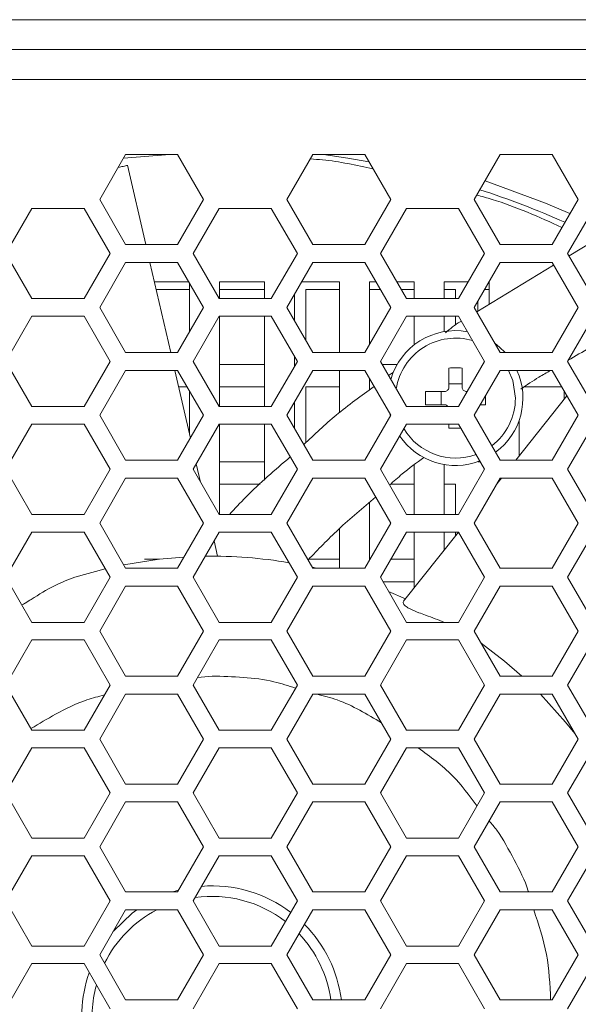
# Model space of a CAD drawing. Header units: millimetres. Extents: x -2516 to -1354, y 370 to 1898.
# Tile 25 of 53: x -1865 to -1827, y 798 to 864. Entities that reach past the tile are written whole.
import ezdxf

# ---------------------------------------------------------------- set-up
doc = ezdxf.new("R2010")
doc.units = ezdxf.units.MM

msp = doc.modelspace()

# ---------------------------------------------------------------- linework, layer by layer
at = {"color": 7, "linetype": 'Continuous', "lineweight": 5}
for p, q in [((-2249.691, 863.694), (-1603.691, 863.694)), ((-2249.691, 861.694), (-1603.691, 861.694)), ((-1603.691, 859.694), (-2249.691, 859.694)), ((-1857.459, 854.694), (-1859.191, 851.694)), ((-1854.509, 854.694), (-1857.603, 854.444)), ((-1853.994, 854.694), (-1857.459, 854.694)), ((-1852.262, 851.694), (-1853.994, 854.694)), ((-1844.959, 854.694), (-1846.691, 851.694)), ((-1841.494, 854.694), (-1844.959, 854.694)), ((-1839.762, 851.694), (-1841.494, 854.694)), ((-1832.459, 854.694), (-1834.191, 851.694)), ((-1828.994, 854.694), (-1832.459, 854.694)), ((-1827.262, 851.694), (-1828.994, 854.694)), ((-1856.109, 848.694), (-1857.326, 853.977)), ((-1859.191, 851.694), (-1857.459, 848.694)), ((-1853.994, 848.694), (-1852.262, 851.694)), ((-1846.691, 851.694), (-1844.959, 848.694)), ((-1841.494, 848.694), (-1839.762, 851.694)), ((-1834.191, 851.694), (-1832.459, 848.694)), ((-1828.994, 848.694), (-1827.262, 851.694)), ((-1863.716, 851.106), (-1865.455, 848.094)), ((-1860.237, 851.106), (-1863.716, 851.106)), ((-1858.498, 848.094), (-1860.237, 851.106)), ((-1851.216, 851.106), (-1852.955, 848.094)), ((-1847.737, 851.106), (-1851.216, 851.106)), ((-1845.998, 848.094), (-1847.737, 851.106)), ((-1838.716, 851.106), (-1840.455, 848.094)), ((-1835.237, 851.106), (-1838.716, 851.106)), ((-1833.498, 848.094), (-1835.237, 851.106)), ((-1826.216, 851.106), (-1827.955, 848.094)), ((-1826.283, 848.887), (-1827.862, 847.933)), ((-1857.459, 848.694), (-1853.994, 848.694)), ((-1844.959, 848.694), (-1841.494, 848.694)), ((-1832.459, 848.694), (-1828.994, 848.694)), ((-1865.455, 848.094), (-1863.716, 845.081)), ((-1860.237, 845.081), (-1858.498, 848.094)), ((-1852.955, 848.094), (-1851.216, 845.081)), ((-1847.737, 845.081), (-1845.998, 848.094)), ((-1840.455, 848.094), (-1838.716, 845.081)), ((-1835.237, 845.081), (-1833.498, 848.094)), ((-1827.955, 848.094), (-1826.216, 845.081)), ((-1857.459, 847.494), (-1859.191, 844.494)), ((-1853.994, 847.494), (-1857.459, 847.494)), ((-1854.452, 841.494), (-1855.833, 847.494)), ((-1852.262, 844.494), (-1853.994, 847.494)), ((-1844.959, 847.494), (-1846.691, 844.494)), ((-1841.494, 847.494), (-1844.959, 847.494)), ((-1839.762, 844.494), (-1841.494, 847.494)), ((-1832.459, 847.494), (-1834.191, 844.494)), ((-1828.89, 847.312), (-1834.026, 844.21)), ((-1828.994, 847.494), (-1832.459, 847.494)), ((-1827.262, 844.494), (-1828.994, 847.494)), ((-1855.534, 846.194), (-1853.244, 846.194)), ((-1855.419, 845.694), (-1853.191, 845.694)), ((-1853.191, 846.101), (-1853.191, 842.886)), ((-1851.191, 846.194), (-1848.191, 846.194)), ((-1851.191, 845.081), (-1851.191, 846.194)), ((-1851.191, 845.694), (-1848.191, 845.694)), ((-1848.191, 846.194), (-1848.191, 845.081)), ((-1845.709, 846.194), (-1843.191, 846.194)), ((-1845.441, 845.694), (-1843.191, 845.694)), ((-1845.441, 842.329), (-1845.441, 845.694)), ((-1843.191, 846.194), (-1843.191, 841.494)), ((-1841.191, 846.194), (-1840.744, 846.194)), ((-1841.191, 842.02), (-1841.191, 846.194)), ((-1841.191, 845.694), (-1840.455, 845.694)), ((-1839.358, 846.194), (-1838.191, 846.194)), ((-1839.07, 845.694), (-1838.191, 845.694)), ((-1838.191, 846.194), (-1838.191, 845.081)), ((-1836.191, 846.194), (-1834.595, 846.194)), ((-1836.191, 845.081), (-1836.191, 846.194)), ((-1836.191, 845.694), (-1835.441, 845.694)), ((-1835.441, 845.694), (-1835.441, 845.081)), ((-1833.498, 845.694), (-1833.191, 845.694)), ((-1833.209, 846.194), (-1833.191, 846.194)), ((-1833.191, 846.194), (-1833.191, 844.714)), ((-1863.716, 845.081), (-1860.237, 845.081)), ((-1851.216, 845.081), (-1847.737, 845.081)), ((-1846.191, 843.628), (-1846.191, 845.36)), ((-1838.716, 845.081), (-1835.237, 845.081)), ((-1833.941, 844.261), (-1833.941, 844.927)), ((-1859.191, 844.494), (-1857.459, 841.494)), ((-1853.994, 841.494), (-1852.262, 844.494)), ((-1846.691, 844.494), (-1844.959, 841.494)), ((-1841.494, 841.494), (-1839.762, 844.494)), ((-1834.191, 844.494), (-1832.459, 841.494)), ((-1828.994, 841.494), (-1827.262, 844.494)), ((-1863.716, 843.906), (-1865.455, 840.894)), ((-1860.237, 843.906), (-1863.716, 843.906)), ((-1858.498, 840.894), (-1860.237, 843.906)), ((-1851.216, 843.906), (-1852.955, 840.894)), ((-1847.737, 843.906), (-1851.216, 843.906)), ((-1851.191, 837.881), (-1851.191, 843.906)), ((-1848.191, 843.906), (-1848.191, 837.881)), ((-1845.998, 840.894), (-1847.737, 843.906)), ((-1838.716, 843.906), (-1840.455, 840.894)), ((-1835.237, 843.906), (-1838.716, 843.906)), ((-1838.191, 843.906), (-1838.191, 842.006)), ((-1836.191, 842.881), (-1836.191, 843.906)), ((-1835.441, 843.906), (-1835.441, 843.309)), ((-1833.498, 840.894), (-1835.237, 843.906)), ((-1826.216, 843.906), (-1827.955, 840.894)), ((-1857.459, 841.494), (-1853.994, 841.494)), ((-1846.191, 840.56), (-1846.191, 841.228)), ((-1844.959, 841.494), (-1841.494, 841.494)), ((-1832.459, 841.494), (-1828.994, 841.494)), ((-1865.455, 840.894), (-1863.716, 837.881)), ((-1860.237, 837.881), (-1858.498, 840.894)), ((-1852.955, 840.894), (-1851.216, 837.881)), ((-1848.191, 840.694), (-1851.191, 840.694)), ((-1847.737, 837.881), (-1845.998, 840.894)), ((-1840.455, 840.894), (-1838.716, 837.881)), ((-1839.338, 840.694), (-1840.34, 840.694)), ((-1835.881, 839.184), (-1835.881, 840.451)), ((-1835.237, 837.881), (-1833.498, 840.894)), ((-1835.001, 839.184), (-1835.001, 840.451)), ((-1827.955, 840.894), (-1826.216, 837.881)), ((-1857.459, 840.294), (-1859.191, 837.294)), ((-1853.994, 840.294), (-1857.459, 840.294)), ((-1853.136, 835.78), (-1854.175, 840.294)), ((-1852.262, 837.294), (-1853.994, 840.294)), ((-1844.959, 840.294), (-1846.691, 837.294)), ((-1841.494, 840.294), (-1844.959, 840.294)), ((-1843.191, 840.294), (-1843.191, 837.467)), ((-1839.762, 837.294), (-1841.494, 840.294)), ((-1841.191, 838.975), (-1841.191, 839.767)), ((-1839.587, 840.184), (-1839.906, 839.943)), ((-1832.459, 840.294), (-1834.191, 837.294)), ((-1828.994, 840.294), (-1832.459, 840.294)), ((-1827.262, 837.294), (-1828.994, 840.294)), ((-1853.922, 839.194), (-1853.359, 839.194)), ((-1851.191, 839.194), (-1848.191, 839.194)), ((-1845.441, 839.194), (-1843.191, 839.194)), ((-1845.441, 835.458), (-1845.441, 839.194)), ((-1835.881, 839.391), (-1835.001, 839.391)), ((-1830.853, 839.194), (-1828.359, 839.194)), ((-1853.191, 838.901), (-1853.191, 836.017)), ((-1836.181, 838.884), (-1837.448, 838.884)), ((-1837.448, 838.884), (-1837.448, 838.004)), ((-1836.388, 838.004), (-1836.388, 838.884)), ((-1833.433, 838.004), (-1833.433, 838.606)), ((-1828.009, 838.586), (-1831.425, 834.294)), ((-1828.191, 838.901), (-1828.191, 838.358)), ((-1863.716, 837.881), (-1860.237, 837.881)), ((-1851.216, 837.881), (-1847.737, 837.881)), ((-1846.191, 836.428), (-1846.191, 838.16)), ((-1838.716, 837.881), (-1835.237, 837.881)), ((-1837.448, 838.004), (-1836.181, 838.004)), ((-1833.781, 838.004), (-1833.433, 838.004)), ((-1859.191, 837.294), (-1857.459, 834.294)), ((-1853.994, 834.294), (-1852.262, 837.294)), ((-1846.691, 837.294), (-1844.959, 834.294)), ((-1841.494, 834.294), (-1839.762, 837.294)), ((-1839.782, 837.26), (-1839.814, 837.383)), ((-1834.191, 837.294), (-1832.459, 834.294)), ((-1828.994, 834.294), (-1827.262, 837.294)), ((-1863.716, 836.706), (-1865.455, 833.694)), ((-1860.237, 836.706), (-1863.716, 836.706)), ((-1858.498, 833.694), (-1860.237, 836.706)), ((-1851.216, 836.706), (-1852.955, 833.694)), ((-1847.737, 836.706), (-1851.216, 836.706)), ((-1851.191, 830.681), (-1851.191, 836.706)), ((-1848.191, 836.706), (-1848.191, 832.963)), ((-1845.998, 833.694), (-1847.737, 836.706)), ((-1838.716, 836.706), (-1840.455, 833.694)), ((-1835.237, 836.706), (-1838.716, 836.706)), ((-1835.881, 836.706), (-1835.881, 836.436)), ((-1833.498, 833.694), (-1835.237, 836.706)), ((-1831.191, 834.589), (-1831.191, 836.965)), ((-1826.216, 836.706), (-1827.955, 833.694)), ((-1857.459, 834.294), (-1853.994, 834.294)), ((-1852.457, 832.831), (-1852.741, 834.064)), ((-1848.191, 834.194), (-1851.191, 834.194)), ((-1844.959, 834.294), (-1841.494, 834.294)), ((-1838.191, 833.993), (-1838.191, 830.681)), ((-1836.191, 830.681), (-1836.191, 834.007)), ((-1833.941, 834.194), (-1833.941, 834.201)), ((-1833.786, 834.194), (-1833.941, 834.194)), ((-1832.459, 834.294), (-1828.994, 834.294)), ((-1865.455, 833.694), (-1863.716, 830.681)), ((-1860.237, 830.681), (-1858.498, 833.694)), ((-1857.459, 833.094), (-1859.191, 830.094)), ((-1853.994, 833.094), (-1857.459, 833.094)), ((-1852.262, 830.094), (-1853.994, 833.094)), ((-1852.955, 833.694), (-1851.216, 830.681)), ((-1847.737, 830.681), (-1845.998, 833.694)), ((-1844.959, 833.094), (-1846.691, 830.094)), ((-1841.494, 833.094), (-1844.959, 833.094)), ((-1839.762, 830.094), (-1841.494, 833.094)), ((-1840.455, 833.694), (-1838.716, 830.681)), ((-1835.237, 830.681), (-1833.498, 833.694)), ((-1832.459, 833.094), (-1834.191, 830.094)), ((-1832.381, 833.094), (-1832.664, 832.737)), ((-1828.994, 833.094), (-1832.459, 833.094)), ((-1827.262, 830.094), (-1828.994, 833.094)), ((-1827.955, 833.694), (-1826.216, 830.681)), ((-1851.191, 832.694), (-1848.487, 832.694)), ((-1839.786, 832.694), (-1838.191, 832.694)), ((-1836.191, 832.694), (-1835.441, 832.694)), ((-1835.441, 832.694), (-1835.441, 830.681)), ((-1841.191, 827.62), (-1841.191, 831.473)), ((-1863.716, 830.681), (-1860.237, 830.681)), ((-1851.216, 830.681), (-1847.737, 830.681)), ((-1838.716, 830.681), (-1835.237, 830.681)), ((-1859.191, 830.094), (-1857.459, 827.094)), ((-1853.994, 827.094), (-1852.262, 830.094)), ((-1846.691, 830.094), (-1844.959, 827.094)), ((-1841.494, 827.094), (-1839.762, 830.094)), ((-1834.191, 830.094), (-1832.459, 827.094)), ((-1828.994, 827.094), (-1827.262, 830.094)), ((-1863.716, 829.506), (-1865.455, 826.494)), ((-1860.237, 829.506), (-1863.716, 829.506)), ((-1858.498, 826.494), (-1860.237, 829.506)), ((-1851.216, 829.506), (-1852.955, 826.494)), ((-1847.737, 829.506), (-1851.216, 829.506)), ((-1845.998, 826.494), (-1847.737, 829.506)), ((-1843.191, 829.734), (-1843.191, 827.094)), ((-1838.716, 829.506), (-1840.455, 826.494)), ((-1835.237, 829.506), (-1838.914, 824.886)), ((-1835.237, 829.506), (-1838.716, 829.506)), ((-1838.191, 829.506), (-1838.191, 825.794)), ((-1836.191, 828.307), (-1836.191, 829.506)), ((-1835.441, 829.506), (-1835.441, 829.249)), ((-1833.498, 826.494), (-1835.237, 829.506)), ((-1826.216, 829.506), (-1827.955, 826.494)), ((-1851.32, 827.893), (-1851.556, 828.917)), ((-1855.189, 827.694), (-1856.191, 827.694)), ((-1843.191, 827.694), (-1845.236, 827.694)), ((-1841.148, 827.694), (-1841.191, 827.694)), ((-1838.191, 827.694), (-1839.762, 827.694)), ((-1860.852, 826.495), (-1858.821, 827.054)), ((-1857.459, 827.094), (-1853.994, 827.094)), ((-1844.994, 827.154), (-1844.728, 827.094)), ((-1844.959, 827.094), (-1841.494, 827.094)), ((-1832.459, 827.094), (-1828.994, 827.094)), ((-1865.455, 826.494), (-1863.716, 823.481)), ((-1860.237, 823.481), (-1858.498, 826.494)), ((-1857.459, 825.894), (-1859.191, 822.894)), ((-1853.994, 825.894), (-1857.459, 825.894)), ((-1852.262, 822.894), (-1853.994, 825.894)), ((-1852.955, 826.494), (-1851.216, 823.481)), ((-1847.737, 823.481), (-1845.998, 826.494)), ((-1844.959, 825.894), (-1846.691, 822.894)), ((-1841.494, 825.894), (-1844.959, 825.894)), ((-1839.762, 822.894), (-1841.494, 825.894)), ((-1840.455, 826.494), (-1838.716, 823.481)), ((-1840.282, 826.194), (-1838.191, 826.194)), ((-1835.237, 823.481), (-1833.498, 826.494)), ((-1832.459, 825.894), (-1834.191, 822.894)), ((-1828.994, 825.894), (-1832.459, 825.894)), ((-1827.262, 822.894), (-1828.994, 825.894)), ((-1827.955, 826.494), (-1826.216, 823.481)), ((-1839.905, 825.542), (-1838.784, 825.049)), ((-1863.716, 823.481), (-1860.237, 823.481)), ((-1851.216, 823.481), (-1847.737, 823.481)), ((-1838.716, 823.481), (-1835.237, 823.481)), ((-1859.191, 822.894), (-1857.459, 819.894)), ((-1853.994, 819.894), (-1852.262, 822.894)), ((-1846.691, 822.894), (-1844.959, 819.894)), ((-1841.494, 819.894), (-1839.762, 822.894)), ((-1834.191, 822.894), (-1832.459, 819.894)), ((-1828.994, 819.894), (-1827.262, 822.894)), ((-1863.716, 822.306), (-1865.455, 819.294)), ((-1860.237, 822.306), (-1863.716, 822.306)), ((-1858.498, 819.294), (-1860.237, 822.306)), ((-1851.216, 822.306), (-1852.955, 819.294)), ((-1847.737, 822.306), (-1851.216, 822.306)), ((-1845.998, 819.294), (-1847.737, 822.306)), ((-1838.716, 822.306), (-1840.455, 819.294)), ((-1835.237, 822.306), (-1838.716, 822.306)), ((-1833.498, 819.294), (-1835.237, 822.306)), ((-1826.216, 822.306), (-1827.955, 819.294)), ((-1865.455, 819.294), (-1863.716, 816.281)), ((-1860.237, 816.281), (-1858.498, 819.294)), ((-1857.459, 819.894), (-1853.994, 819.894)), ((-1852.955, 819.294), (-1851.216, 816.281)), ((-1847.737, 816.281), (-1845.998, 819.294)), ((-1844.959, 819.894), (-1841.494, 819.894)), ((-1840.455, 819.294), (-1838.716, 816.281)), ((-1835.237, 816.281), (-1833.498, 819.294)), ((-1832.459, 819.894), (-1828.994, 819.894)), ((-1827.955, 819.294), (-1826.216, 816.281)), ((-1857.459, 818.694), (-1859.191, 815.694)), ((-1853.994, 818.694), (-1857.459, 818.694)), ((-1852.262, 815.694), (-1853.994, 818.694)), ((-1844.959, 818.694), (-1846.691, 815.694)), ((-1841.494, 818.694), (-1844.959, 818.694)), ((-1839.762, 815.694), (-1841.494, 818.694)), ((-1832.459, 818.694), (-1834.191, 815.694)), ((-1828.994, 818.694), (-1832.459, 818.694)), ((-1827.262, 815.694), (-1828.994, 818.694)), ((-1863.716, 816.281), (-1860.237, 816.281)), ((-1851.216, 816.281), (-1847.737, 816.281)), ((-1838.716, 816.281), (-1835.237, 816.281)), ((-1859.191, 815.694), (-1857.459, 812.694)), ((-1853.994, 812.694), (-1852.262, 815.694)), ((-1846.691, 815.694), (-1844.959, 812.694)), ((-1841.494, 812.694), (-1839.762, 815.694)), ((-1834.191, 815.694), (-1832.459, 812.694)), ((-1828.994, 812.694), (-1827.262, 815.694)), ((-1863.716, 815.106), (-1865.455, 812.094)), ((-1860.237, 815.106), (-1863.716, 815.106)), ((-1858.498, 812.094), (-1860.237, 815.106)), ((-1851.216, 815.106), (-1852.955, 812.094)), ((-1847.737, 815.106), (-1851.216, 815.106)), ((-1845.998, 812.094), (-1847.737, 815.106)), ((-1838.716, 815.106), (-1840.455, 812.094)), ((-1835.237, 815.106), (-1838.716, 815.106)), ((-1833.498, 812.094), (-1835.237, 815.106)), ((-1826.216, 815.106), (-1827.955, 812.094)), ((-1865.455, 812.094), (-1863.716, 809.081)), ((-1860.237, 809.081), (-1858.498, 812.094)), ((-1857.459, 812.694), (-1853.994, 812.694)), ((-1852.955, 812.094), (-1851.216, 809.081)), ((-1847.737, 809.081), (-1845.998, 812.094)), ((-1844.959, 812.694), (-1841.494, 812.694)), ((-1840.455, 812.094), (-1838.716, 809.081)), ((-1835.237, 809.081), (-1833.498, 812.094)), ((-1832.459, 812.694), (-1828.994, 812.694)), ((-1827.955, 812.094), (-1826.216, 809.081)), ((-1857.459, 811.494), (-1859.191, 808.494)), ((-1853.994, 811.494), (-1857.459, 811.494)), ((-1852.262, 808.494), (-1853.994, 811.494)), ((-1844.959, 811.494), (-1846.691, 808.494)), ((-1841.494, 811.494), (-1844.959, 811.494)), ((-1839.762, 808.494), (-1841.494, 811.494)), ((-1832.459, 811.494), (-1834.191, 808.494)), ((-1828.994, 811.494), (-1832.459, 811.494)), ((-1827.262, 808.494), (-1828.994, 811.494)), ((-1863.716, 809.081), (-1860.237, 809.081)), ((-1851.216, 809.081), (-1847.737, 809.081)), ((-1838.716, 809.081), (-1835.237, 809.081)), ((-1859.191, 808.494), (-1857.459, 805.494)), ((-1853.994, 805.494), (-1852.262, 808.494)), ((-1846.691, 808.494), (-1844.959, 805.494)), ((-1841.494, 805.494), (-1839.762, 808.494)), ((-1834.191, 808.494), (-1832.459, 805.494)), ((-1828.994, 805.494), (-1827.262, 808.494)), ((-1863.716, 807.906), (-1865.455, 804.894)), ((-1860.237, 807.906), (-1863.716, 807.906)), ((-1858.498, 804.894), (-1860.237, 807.906)), ((-1851.216, 807.906), (-1852.955, 804.894)), ((-1847.737, 807.906), (-1851.216, 807.906)), ((-1845.998, 804.894), (-1847.737, 807.906)), ((-1838.716, 807.906), (-1840.455, 804.894)), ((-1835.237, 807.906), (-1838.716, 807.906)), ((-1833.498, 804.894), (-1835.237, 807.906)), ((-1826.216, 807.906), (-1827.955, 804.894)), ((-1857.459, 805.494), (-1853.994, 805.494)), ((-1853.933, 805.6), (-1854.298, 805.494)), ((-1844.959, 805.494), (-1841.494, 805.494)), ((-1832.459, 805.494), (-1828.994, 805.494)), ((-1865.455, 804.894), (-1863.716, 801.881)), ((-1860.237, 801.881), (-1858.498, 804.894)), ((-1852.955, 804.894), (-1851.216, 801.881)), ((-1847.737, 801.881), (-1845.998, 804.894)), ((-1840.455, 804.894), (-1838.716, 801.881)), ((-1835.237, 801.881), (-1833.498, 804.894)), ((-1827.955, 804.894), (-1826.216, 801.881)), ((-1857.459, 804.294), (-1859.191, 801.294)), ((-1853.994, 804.294), (-1857.459, 804.294)), ((-1852.262, 801.294), (-1853.994, 804.294)), ((-1844.959, 804.294), (-1846.691, 801.294)), ((-1841.494, 804.294), (-1844.959, 804.294)), ((-1839.762, 801.294), (-1841.494, 804.294)), ((-1832.459, 804.294), (-1834.191, 801.294)), ((-1828.994, 804.294), (-1832.459, 804.294)), ((-1827.262, 801.294), (-1828.994, 804.294)), ((-1863.716, 801.881), (-1860.237, 801.881)), ((-1851.216, 801.881), (-1847.737, 801.881)), ((-1838.716, 801.881), (-1835.237, 801.881)), ((-1859.191, 801.294), (-1857.459, 798.294)), ((-1853.994, 798.294), (-1852.262, 801.294)), ((-1846.691, 801.294), (-1844.959, 798.294)), ((-1841.494, 798.294), (-1839.762, 801.294)), ((-1834.191, 801.294), (-1832.459, 798.294)), ((-1828.994, 798.294), (-1827.262, 801.294)), ((-1863.716, 800.706), (-1865.455, 797.694)), ((-1860.237, 800.706), (-1863.716, 800.706)), ((-1858.498, 797.694), (-1860.237, 800.706)), ((-1851.216, 800.706), (-1852.955, 797.694)), ((-1847.737, 800.706), (-1851.216, 800.706)), ((-1845.998, 797.694), (-1847.737, 800.706)), ((-1838.716, 800.706), (-1840.455, 797.694)), ((-1835.237, 800.706), (-1838.716, 800.706)), ((-1833.498, 797.694), (-1835.237, 800.706)), ((-1826.216, 800.706), (-1827.955, 797.694)), ((-1857.459, 798.294), (-1853.994, 798.294)), ((-1844.959, 798.294), (-1841.494, 798.294)), ((-1832.459, 798.294), (-1828.994, 798.294))]:
    msp.add_line(p, q, dxfattribs=at)
at = {"color": 8, "linetype": 'Continuous', "lineweight": 5}
msp.add_line((-1852.66, 819.805), (-1851.691, 819.894), dxfattribs=at)
at = {"color": 8, "linetype": 'Continuous', "lineweight": 5, "flags": 128}
for points in [[(-1844.254, 854.694), (-1842.621, 854.459), (-1841.221, 854.22)], [(-1827.8, 850.762), (-1829.426, 851.458), (-1833.468, 852.945)]]:
    msp.add_lwpolyline(points, dxfattribs=at)
at = {"color": 7, "linetype": 'Continuous', "lineweight": 5, "flags": 128}
for points in [[(-1832.802, 842.089), (-1832.494, 841.845), (-1832.132, 841.494)], [(-1831.894, 840.294), (-1831.618, 839.623), (-1831.441, 838.444)], [(-1857.59, 827.322), (-1855.226, 827.69), (-1853.566, 827.836)], [(-1833.726, 822.089), (-1832.165, 820.884), (-1831.022, 819.894)], [(-1829.776, 818.694), (-1828.089, 816.827), (-1827.48, 816.071)], [(-1856.719, 804.294), (-1857.016, 804.074), (-1858.274, 802.881)]]:
    msp.add_lwpolyline(points, dxfattribs=at)
at = {"color": 8, "linetype": 'Continuous', "lineweight": 5}
msp.add_arc((-1851.691, 797.194), 57.979, 66.03389, 72.04048, dxfattribs=at)
at = {"color": 7, "linetype": 'Continuous', "lineweight": 5}
for centre, radius, start, end in [((-1835.441, 838.444), 4.5, 79.75044, 163.85544), ((-1835.441, 838.444), 4, 73.37429, 171.20992), ((-1835.441, 838.444), 4.5, 306.47587, 24.27465), ((-1835.441, 838.444), 4, 307.28951, 0), ((-1835.441, 838.444), 4, 210.5314, 290.0309), ((-1835.441, 838.444), 4.5, 214.06917, 291.14805), ((-1851.691, 797.194), 30.7, 80.37284, 90.85537), ((-1851.691, 797.194), 8.7, 52.86818, 94.63961), ((-1851.691, 797.194), 8, 52.24046, 98.18108), ((-1851.691, 797.194), 8, 117.43924, 153.75542), ((-1851.691, 797.194), 8.7, 7.26374, 44.80627), ((-1851.691, 797.194), 8, 7.90321, 43.4402), ((-1851.691, 797.194), 8.7, 160.45665, 195.06179), ((-1851.691, 797.194), 8, 164.88198, 189.81206)]:
    msp.add_arc(centre, radius, start, end, dxfattribs=at)
for points, knots in [([(-1840.939, 853.731), (-1842.058, 853.981), (-1843.442, 854.29), (-1844.855, 854.386), (-1845.126, 854.405)], [0, 0, 0, 0, 0.808105, 1, 1, 1, 1]), ([(-1857.327, 853.977), (-1857.334, 853.975), (-1857.362, 853.969), (-1857.583, 853.918), (-1857.844, 853.858), (-1857.956, 853.832)], [0, 0, 0, 0, 0.169365, 0.640675, 1, 1, 1, 1]), ([(-1828.337, 849.833), (-1829.869, 850.521), (-1831.723, 851.355), (-1833.678, 851.898), (-1834.018, 851.992)], [0, 0, 0, 0, 0.8258687, 1, 1, 1, 1]), ([(-1835.054, 843.589), (-1835.081, 843.573), (-1835.458, 843.347), (-1835.797, 843.065), (-1836.113, 842.803)], [0, 0, 0, 0, 0.071095, 1, 1, 1, 1]), ([(-1827.914, 840.966), (-1826.96, 841.534), (-1825.874, 842.182), (-1824.756, 842.772), (-1824.62, 842.844)], [0, 0, 0, 0, 0.878403, 1, 1, 1, 1]), ([(-1835.001, 840.451), (-1835.147, 840.455), (-1835.441, 840.463), (-1835.734, 840.455), (-1835.881, 840.451)], [0, 0, 0, 0, 0.499996, 1, 1, 1, 1]), ([(-1831.072, 839.05), (-1830.676, 839.32), (-1830.029, 839.762), (-1829.346, 840.145), (-1829.08, 840.294)], [0, 0, 0, 0, 0.612089, 1, 1, 1, 1]), ([(-1840.872, 839.215), (-1841.731, 838.599), (-1843.383, 837.414), (-1844.858, 836.015), (-1845.565, 835.345)], [0, 0, 0, 0, 0.520441, 1, 1, 1, 1]), ([(-1835.881, 839.184), (-1835.884, 839.15), (-1835.89, 839.083), (-1835.941, 838.994), (-1836.017, 838.926), (-1836.101, 838.889), (-1836.157, 838.885), (-1836.181, 838.884)], [0, 0, 0, 0, 0.213618, 0.427297, 0.639468, 0.85096, 1, 1, 1, 1]), ([(-1834.701, 838.884), (-1834.734, 838.887), (-1834.801, 838.894), (-1834.891, 838.945), (-1834.958, 839.02), (-1834.995, 839.104), (-1834.999, 839.16), (-1835.001, 839.184)], [0, 0, 0, 0, 0.2136144, 0.4272913, 0.6394588, 0.8509627, 1, 1, 1, 1]), ([(-1836.181, 838.004), (-1836.147, 838), (-1836.081, 837.994), (-1835.996, 837.948), (-1835.958, 837.901), (-1835.942, 837.881)], [0, 0, 0, 0, 0.360831, 0.721806, 1, 1, 1, 1]), ([(-1835.881, 836.436), (-1835.734, 836.432), (-1835.467, 836.425), (-1835.2, 836.432), (-1835.08, 836.435)], [0, 0, 0, 0, 0.549849, 1, 1, 1, 1]), ([(-1846.475, 834.52), (-1847.488, 833.651), (-1848.902, 832.438), (-1850.164, 831.069), (-1850.522, 830.681)], [0, 0, 0, 0, 0.716344, 1, 1, 1, 1]), ([(-1839.847, 832.64), (-1839.566, 832.891), (-1838.834, 833.543), (-1838.041, 834.122), (-1837.554, 834.478)], [0, 0, 0, 0, 0.384247, 1, 1, 1, 1]), ([(-1845.28, 827.65), (-1844.617, 828.336), (-1843.19, 829.815), (-1841.614, 831.133), (-1840.77, 831.838)], [0, 0, 0, 0, 0.464542, 1, 1, 1, 1]), ([(-1860.852, 826.495), (-1861.316, 826.319), (-1862.258, 825.96), (-1863.356, 825.273), (-1864.087, 824.803), (-1864.313, 824.685), (-1864.388, 824.645)], [0, 0, 0, 0, 0.413945, 0.841503, 0.947506, 1, 1, 1, 1]), ([(-1836.183, 823.481), (-1836.587, 823.64), (-1837.121, 823.849), (-1837.923, 824.134), (-1838.352, 824.305), (-1838.656, 824.476), (-1838.803, 824.583), (-1838.905, 824.692), (-1838.956, 824.808), (-1838.926, 824.853), (-1838.908, 824.881)], [0, 0, 0, 0, 0.393874, 0.521066, 0.681353, 0.73505, 0.780105, 0.830677, 0.896647, 1, 1, 1, 1])]:
    msp.add_open_spline(points, degree=3, knots=knots, dxfattribs=at)
at = {"color": 8, "linetype": 'Continuous', "lineweight": 5}
for points, knots in [([(-1851.691, 819.894), (-1850.296, 819.861), (-1848.395, 819.817), (-1846.592, 819.249), (-1846.111, 819.098)], [0, 0, 0, 0, 0.733376, 1, 1, 1, 1]), ([(-1863.778, 816.389), (-1863.234, 816.716), (-1862.037, 817.438), (-1860.403, 818.235), (-1859.27, 818.533), (-1858.878, 818.636)], [0, 0, 0, 0, 0.3518896, 0.7753698, 1, 1, 1, 1]), ([(-1844.704, 818.694), (-1844.243, 818.576), (-1842.704, 818.182), (-1841.34, 817.352), (-1840.385, 816.772)], [0, 0, 0, 0, 0.300174, 1, 1, 1, 1]), ([(-1837.931, 815.106), (-1837.129, 814.524), (-1835.62, 813.429), (-1834.516, 811.928), (-1833.999, 811.226)], [0, 0, 0, 0, 0.531554, 1, 1, 1, 1]), ([(-1833.189, 810.229), (-1833.018, 810.027), (-1832.353, 809.242), (-1831.552, 807.628), (-1830.789, 806.266), (-1830.574, 805.512), (-1830.568, 805.494)], [0, 0, 0, 0, 0.145418, 0.567323, 0.989323, 1, 1, 1, 1]), ([(-1830.223, 804.294), (-1829.891, 803.313), (-1829.231, 801.366), (-1829.138, 799.313), (-1829.092, 798.294)], [0, 0, 0, 0, 0.503787, 1, 1, 1, 1])]:
    msp.add_open_spline(points, degree=3, knots=knots, dxfattribs=at)

doc.saveas('drawing.dxf')
